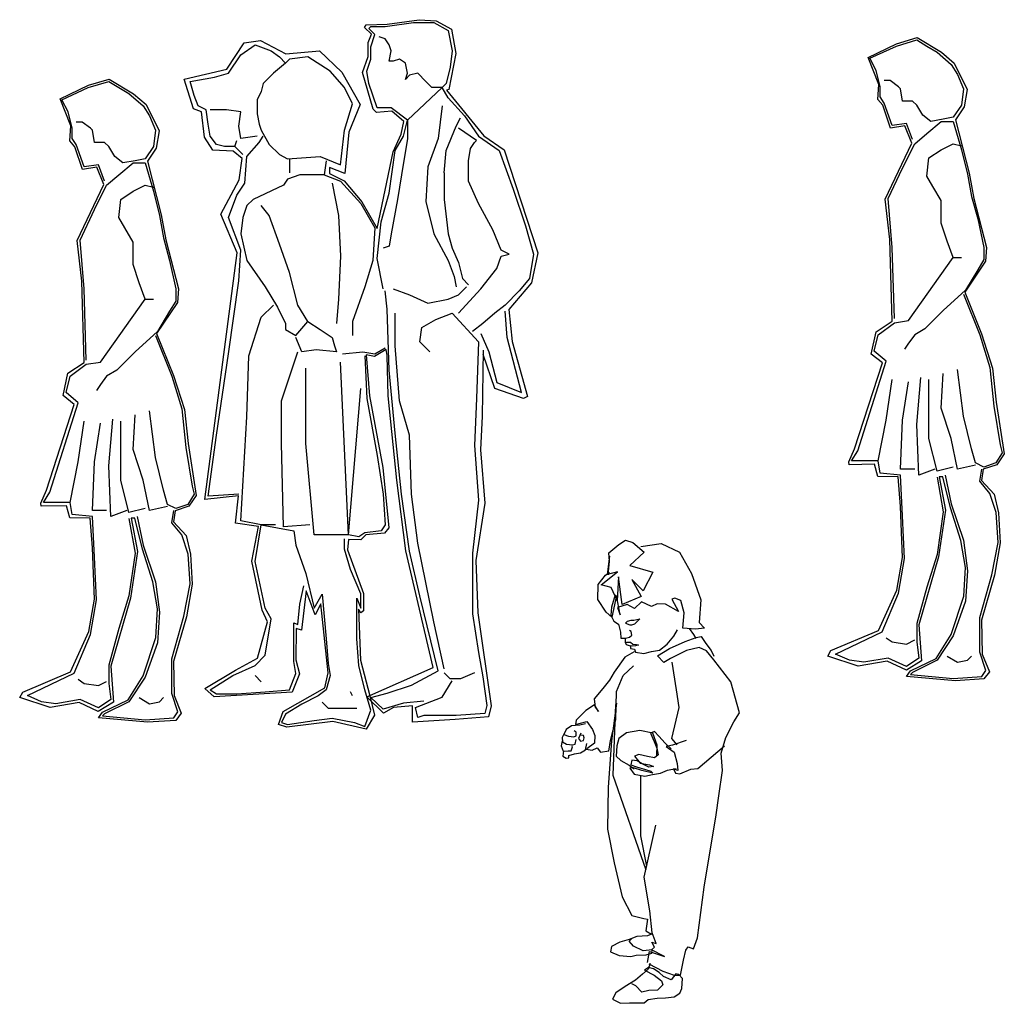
# Model space of a CAD drawing. Header units: millimetres. Extents: x -9704 to 3214, y -3659 to 2082.
# Tile 8 of 33: x -8609 to -8351, y 583 to 842. Entities that reach past the tile are written whole.
import ezdxf

# ---------------------------------------------------------------- set-up
doc = ezdxf.new("R2010")
doc.units = ezdxf.units.MM
doc.header["$LTSCALE"] = 100
doc.layers.add('A-Ansi-Grün', color=120, linetype='Continuous')
doc.layers.add('Hilfslinie', color=21, linetype='Continuous')
doc.layers.get('0').freeze()

# ---------------------------------------------------------------- blocks, each defined once
blk = doc.blocks.new('gruppe01')
for p, q in [((-11, 176.29), (-7.26, 178.97)), ((-7.26, 178.97), (-2.99, 177.36)), ((-14.21, 171.48), (-11, 176.29)), ((-2.99, 177.36), (-0.85, 175.76)), ((-0.85, 175.76), (0.75, 174.16)), ((-17.95, 170.42), (-14.21, 171.48)), ((-24.36, 169.35), (-17.95, 170.42)), ((-23.3, 165.61), (-24.36, 169.35)), ((43.51, 165.07), (41.9, 167.74)), ((-22.23, 162.93), (-23.3, 165.61)), ((-20.09, 161.87), (-22.23, 162.93)), ((-19.55, 158.12), (-20.09, 161.87)), ((-19.02, 154.92), (-19.55, 158.12)), ((50.99, 153.85), (46.18, 157.06)), ((-17.42, 152.78), (-19.02, 154.92)), ((-15.28, 152.25), (-17.42, 152.78)), ((49.39, 151.71), (50.45, 153.31)), ((50.45, 153.31), (50.99, 153.85)), ((-12.61, 152.25), (-15.28, 152.25)), ((48.85, 148.5), (49.39, 151.71)), ((48.85, 143.16), (48.85, 148.5)), ((42.44, 145.3), (42.44, 138.35)), ((51.52, 137.28), (48.85, 143.16)), ((55.26, 130.33), (51.52, 137.28)), ((57.4, 124.99), (55.26, 130.33)), ((59.54, 123.92), (57.4, 124.99)), ((56.33, 120.18), (57.4, 123.39)), ((57.4, 123.39), (59.54, 123.92)), ((52.06, 114.84), (56.33, 120.18)), ((29.08, 114.84), (33.35, 113.23)), ((46.18, 113.23), (48.32, 115.37)), ((46.18, 108.42), (52.06, 114.84)), ((33.35, 113.23), (38.16, 111.09)), ((38.16, 111.09), (43.51, 112.16)), ((43.51, 112.16), (46.18, 113.23)), ((-53.76, 69.41), (-52.15, 80.1)), ((-55.9, 58.72), (-53.76, 69.41)), ((-38.26, 54.98), (-36.66, 47.5)), ((-24.82, 45.15), (-26.5, 50.17)), ((-36.66, 47.5), (-33.45, 37.88)), ((-24.36, 37.34), (-24.82, 45.15)), ((-33.45, 37.88), (-32.38, 29.86)), ((-25.97, 28.79), (-24.36, 37.34)), ((-32.38, 29.86), (-32.92, 21.85)), ((-29.17, 17.57), (-25.97, 28.79)), ((-32.92, 21.85), (-36.12, 12.76)), ((-29.17, 8.49), (-29.17, 17.57)), ((-36.12, 12.76), (-40.4, 6.35)), ((-27.57, 3.68), (-29.17, 8.49)), ((23.2, 7.47), (27.47, 8.59)), ((-40.4, 6.35), (-46.81, 3.14)), ((-37.73, 7.42), (-35.05, 5.81)), ((-35.05, 5.81), (-32.38, 6.35)), ((-32.38, 6.35), (-31.31, 7.42)), ((-46.81, 3.14), (-47.34, 2.61)), ((-47.34, 2.61), (-36.12, 1.54)), ((-28.64, 2.07), (-27.57, 3.68)), ((-36.12, 1.54), (-28.64, 2.07))]:
    blk.add_line(p, q)
for points in [[(26.41, 114.84), (24.8, 122.85), (25.87, 132.47), (28.01, 139.95), (29.61, 151.18), (31.75, 154.92), (32.82, 159.19), (28.54, 162.4), (24.8, 162.4), (22.66, 168.81), (22.13, 172.02), (23.2, 175.23), (23.2, 178.43), (24.27, 181.64), (22.66, 183.24), (23.2, 183.78), (26.94, 183.78), (34.42, 184.85), (39.77, 184.85), (43.51, 182.71), (44.58, 177.36), (44.04, 173.09), (42.97, 168.81), (41.9, 167.74), (39.23, 167.74), (37.63, 169.35), (35.49, 171.48), (33.35, 170.95), (32.28, 169.88), (32.82, 171.48), (32.28, 174.16), (30.68, 175.23), (29.08, 174.69), (28.01, 174.69), (28.54, 177.36), (28.01, 178.97), (26.94, 180.57), (25.34, 181.1)], [(-2.45, 171.48), (-5.13, 168.81), (-5.66, 166.67), (-6.73, 164.54), (-6.73, 160.8), (-6.19, 158.12), (-5.66, 156.52), (-3.52, 152.78), (-0.85, 150.11), (1.29, 149.04), (9.84, 149.57), (15.18, 147.44), (16.25, 156.52), (18.39, 163.47), (16.25, 167.74), (12.51, 172.02), (6.63, 175.76), (1.82, 175.23), (0.75, 174.16), (-2.45, 171.48)], [(-46.81, 143.16), (-48.41, 147.44), (-52.15, 146.9), (-54.29, 152.78), (-55.36, 154.38), (-55.36, 157.06), (-56.43, 161.33), (-58.03, 164.54), (-51.09, 167.74), (-45.74, 169.35), (-43.07, 167.74), (-40.4, 166.14), (-36.66, 162.93), (-35.05, 160.26), (-33.45, 156.52), (-33.98, 152.25), (-36.12, 149.04), (-38.79, 148.5), (-42, 147.97), (-44.14, 149.57), (-45.74, 152.25), (-46.81, 153.31), (-49.48, 153.31), (-50.02, 156.52), (-50.55, 157.06), (-52.69, 158.66), (-54.29, 158.66)], [(41.9, 167.74), (32.82, 159.19), (32.82, 154.38), (31.22, 144.76), (30.15, 138.35), (28.54, 129.27), (28.01, 126.06), (26.41, 125.52)], [(43.51, 165.07), (47.78, 160.26), (51.52, 154.92), (56.87, 151.18), (60.61, 141.02), (63.82, 131.4), (65.95, 123.92), (64.88, 117.51), (62.21, 114.3), (58.47, 110.56), (55.8, 108.42), (52.59, 105.75), (49.92, 103.61)], [(-6.73, 154.92), (-11, 154.38), (-11.54, 157.59), (-11, 161.33), (-14.74, 161.87), (-19.02, 161.87)], [(41.9, 162.93), (40.84, 154.38), (38.16, 146.9), (37.63, 137.82), (39.77, 129.27), (43.51, 122.32), (45.11, 118.04), (45.64, 115.37)], [(42.44, 145.3), (42.97, 151.18), (45.64, 157.59), (46.71, 159.73)], [(-11.54, 60.86), (-19.55, 60.32), (-17.42, 76.36), (-14.21, 97.73), (-11.54, 116.97), (-11, 124.99), (-14.21, 133.54), (-12.07, 139.42), (-9.94, 142.63), (-9.4, 149.57), (-6.19, 153.31), (-5.13, 154.92)], [(-10.47, 150.11), (-12.61, 152.25), (-12.07, 153.85)], [(-51.62, 96.13), (-52.15, 114.84), (-53.22, 127.66), (-49.48, 135.68), (-46.28, 142.09), (-43.07, 144.76), (-39.33, 147.97), (-36.12, 147.97), (-33.98, 140.49), (-32.38, 134.08), (-31.31, 128.2), (-29.71, 122.32), (-28.11, 114.84), (-28.11, 111.63), (-29.71, 108.96), (-32.92, 103.61), (-38.79, 98.27), (-42, 95.06), (-43.6, 93.46), (-46.28, 91.86), (-47.88, 89.72), (-48.95, 88.11)], [(11.44, 148.5), (10.91, 144.76), (4.49, 144.76), (1.29, 143.69), (0.22, 142.09), (-7.8, 138.35), (-9.4, 136.75), (-10.47, 133.54), (-11, 129.27), (-9.4, 122.32), (-4.59, 115.37), (-1.38, 110.03), (0.75, 105.75), (0.75, 104.15), (3.43, 102.54), (6.63, 106.29), (3.96, 110.56), (1.82, 119.11), (-0.85, 126.59), (-3.52, 134.08), (-5.66, 136.75)], [(1.82, 149.04), (1.82, 145.3)], [(10.91, 144.76), (15.18, 143.16), (20.53, 137.28), (24.27, 130.87), (23.73, 122.32), (21.6, 115.37), (18.39, 106.29), (18.39, 102.54)], [(13.05, 142.63), (14.65, 134.08), (15.18, 123.39), (14.65, 112.16), (14.11, 105.75)], [(-36.12, 112.16), (-37.73, 116.44), (-39.33, 121.25), (-39.33, 127.13), (-41.47, 130.87), (-43.07, 133.54), (-42.53, 138.35), (-39.33, 140.49), (-36.12, 142.09), (-33.98, 141.56)], [(42.44, 138.35), (43.51, 129.27), (44.58, 125.52), (46.18, 121.78), (47.25, 117.51), (48.85, 115.9)], [(27.47, 8.59), (33.89, 10.73), (40.84, 14.47), (36.03, 34.14), (33.35, 45.9), (31.22, 60.86), (29.61, 76.89), (28.01, 93.46), (27.47, 109.49), (26.94, 114.3)], [(-67.12, 7.95), (-54.83, 13.83), (-50.55, 23.98), (-48.95, 33.07), (-49.48, 44.29), (-50.02, 54.98), (-55.36, 55.51), (-55.9, 58.72), (-62.84, 58.72), (-61.24, 61.39), (-53.76, 84.91), (-56.96, 87.58), (-55.9, 91.86), (-51.62, 95.06), (-47.88, 95.6), (-36.12, 112.16), (-33.98, 112.16)], [(-19.02, 9.46), (-13.14, 13.2), (-7.26, 15.87), (-4.59, 18.54), (-2.99, 28.16), (-4.59, 30.93), (-7.26, 43.22), (-5.66, 52.84), (-11, 53.91), (-9.4, 81.17), (-8.87, 97.2), (-5.66, 107.35), (-2.45, 110.56)], [(52.06, 103.08), (54.2, 98.27), (56.33, 90.25), (62.75, 87.58), (59.01, 102.01), (58.47, 108.96)], [(6.63, 106.29), (9.84, 104.15), (13.05, 102.01), (13.58, 99.87), (14.11, 98.27), (8.77, 98.8), (5.03, 98.27), (3.43, 102.01)], [(42.44, 15), (39.77, 27.3), (35.49, 48.03), (33.89, 60.86), (33.35, 76.36), (30.68, 85.44), (29.61, 99.87), (29.61, 108.42)], [(38.7, 98.27), (36.03, 100.94), (36.56, 104.68), (40.3, 106.82), (44.58, 108.42), (51.52, 100.94), (50.99, 85.98), (50.45, 73.69), (51.52, 59.26), (49.92, 45.36), (49.92, 29.43), (51.52, 19.28), (52.59, 12.87), (53.66, 5.38), (53.13, 3.25), (45.64, 2.71), (37.09, 2.71), (35.49, 2.18), (34.96, 4.85), (41.9, 7.52), (44.58, 11.8)], [(-33.45, 102.54), (-29.17, 91.86), (-26.5, 83.3), (-25.43, 73.15), (-23.83, 63), (-23.3, 60.86), (-24.9, 58.19), (-28.11, 57.12), (-30.24, 58.19), (-31.31, 61.93), (-33.45, 70.48), (-35.05, 82.77)], [(15.72, 97.73), (21.06, 98.27), (24.27, 97.73), (26.94, 99.34)], [(7.17, 52.84), (0.22, 52.31), (-0.32, 74.22), (-0.32, 85.44), (3.96, 98.27)], [(21.6, 97.2), (22.13, 85.98), (24.8, 71.01), (26.41, 60.86), (26.94, 52.84), (25.87, 51.24), (21.6, 50.71), (19.99, 49.64), (17.32, 50.17), (20.53, 88.65)], [(17.32, 50.17), (8.24, 50.17), (6.1, 74.22), (6.1, 93.99)], [(17.32, 50.17), (15.18, 95.6)], [(-40.93, 56.58), (-45.21, 54.98), (-45.74, 68.34), (-44.67, 80.63)], [(-30.24, 57.65), (-35.05, 56.58), (-36.66, 64.6), (-39.33, 72.62), (-38.79, 81.7)], [(-46.28, 56.58), (-50.02, 56.58), (-49.48, 69.41), (-47.88, 79.56)], [(-36.12, 57.12), (-40.4, 56.05), (-42.53, 64.6), (-42.53, 80.1)], [(-40.4, 54.45), (-38.79, 45.36), (-40.4, 34.14), (-43.07, 25.59), (-45.74, 15.97), (-45.74, 11.16), (-45.21, 6.88), (-48.41, 4.74), (-53.22, 6.88), (-59.64, 5.81), (-63.38, 6.35), (-67.12, 7.95)], [(-26.5, 50.17), (-29.17, 53.38), (-28.64, 56.58)], [(-1.92, 52.84), (-5.66, 52.84), (2.89, 51.24), (3.43, 47.5), (6.1, 40.02), (8.24, 30.93), (10.37, 34.58), (11.44, 22.82), (11.98, 16.41), (12.51, 13.2), (11.44, 9.46), (9.3, 7.86), (5.03, 5.72), (0.75, 3.05), (-0.32, 0.91), (1.29, 0.37), (8.24, 1.44), (13.05, 1.98), (18.92, 0.91), (21.6, -0.16), (23.2, 4.11), (21.6, 9.46), (19.99, 15.87), (19.46, 22.82), (19.46, 33.51), (20.53, 30.93), (20.53, 34.67), (17.85, 41.09), (16.25, 46.43), (16.25, 49.1)], [(-19.02, 9.46), (-17.42, 8.39), (-12.07, 8.39), (-4.59, 8.92), (1.82, 9.46), (3.43, 13.73), (2.89, 16.94), (2.89, 27.09), (3.96, 26.66), (4.49, 32), (5.56, 36.81)], [(-7.26, 13.2), (-5.66, 11.6)], [(50.45, 13.94), (46.71, 12.33), (44.04, 12.33), (42.44, 13.94)], [(-53.76, 12.23), (-52.15, 11.16), (-48.41, 10.62), (-46.28, 11.69)], [(18.39, 7.86), (17.85, 8.92)], [(10.37, 6.25), (11.98, 4.65), (15.18, 4.65), (17.85, 4.65), (19.46, 4.65)], [(37.09, 6.45), (31.75, 5.92), (26.41, 4.37), (23.2, 7.47)]]:
    blk.add_lwpolyline(points)
at = {"layer": 'Hilfslinie'}
for p, q in [((21.49, 183.55), (21.99, 184.22)), ((21.99, 184.22), (27.51, 184.39)), ((27.51, 184.39), (35.86, 185.56)), ((35.86, 185.56), (40.37, 185.22)), ((40.37, 185.22), (44.38, 183.05)), ((23.33, 181.72), (21.49, 183.55)), ((22.49, 179.55), (23.33, 181.72)), ((44.38, 183.05), (45.55, 176.71)), ((-14.65, 172.58), (-10.11, 179.52)), ((-10.11, 179.52), (-5.84, 180.05)), ((-5.84, 180.05), (0.84, 176.58)), ((22.49, 175.87), (22.49, 179.55)), ((0.84, 176.58), (9.65, 177.38)), ((9.65, 177.38), (15.52, 171.78)), ((45.55, 176.71), (43.71, 167.19)), ((20.99, 171.7), (22.49, 175.87)), ((-25.86, 169.91), (-14.65, 172.58)), ((15.52, 171.78), (20.33, 163.24)), ((23.83, 162.02), (20.99, 171.7)), ((-58.53, 164.73), (-51.08, 168.35)), ((-51.08, 168.35), (-45.61, 169.97)), ((-45.61, 169.97), (-39.24, 166.11)), ((-23.46, 162.18), (-25.86, 169.91)), ((-39.24, 166.11), (-35.91, 163.24)), ((43.71, 167.19), (43.04, 167.03)), ((43.04, 167.03), (52.9, 155.01)), ((-55.66, 157.65), (-58.53, 164.73)), ((-35.91, 163.24), (-32.5, 156.33)), ((20.33, 163.24), (17.39, 156.04)), ((-21.32, 161.38), (-23.46, 162.18)), ((-20.52, 154.71), (-21.32, 161.38)), ((24.67, 161.18), (23.83, 162.02)), ((28.68, 161.52), (24.67, 161.18)), ((31.85, 158.85), (28.68, 161.52)), ((31.18, 155.51), (31.85, 158.85)), ((-55.93, 153.7), (-55.66, 157.65)), ((-32.5, 156.33), (-33.22, 151.76)), ((17.39, 156.04), (16.32, 145.1)), ((29.01, 150.84), (31.18, 155.51)), ((-54.68, 152.18), (-55.93, 153.7)), ((-18.38, 151.24), (-20.52, 154.71)), ((52.9, 155.01), (58.24, 151.34)), ((-52.61, 146.17), (-54.68, 152.18)), ((-33.22, 151.76), (-35.56, 148.35)), ((-13.04, 150.97), (-18.38, 151.24)), ((-10.64, 149.1), (-13.04, 150.97)), ((24.83, 130.73), (29.01, 150.84)), ((58.24, 151.34), (67.1, 124.29)), ((-35.56, 148.35), (-31.96, 134.31)), ((-11.44, 143.5), (-10.64, 149.1)), ((-48.84, 146.79), (-52.61, 146.17)), ((-47.05, 142.22), (-48.84, 146.79)), ((12.32, 146.7), (12.32, 145.1)), ((16.32, 145.1), (12.32, 146.7)), ((12.32, 145.1), (16.13, 143.25)), ((-16.25, 134.43), (-11.44, 143.5)), ((16.13, 143.25), (20.8, 137.7)), ((-54.05, 127.55), (-47.05, 142.22)), ((20.8, 137.7), (24.83, 130.73)), ((-31.96, 134.31), (-30.7, 127.67)), ((-11.98, 124.29), (-16.25, 134.43)), ((-52.79, 116.88), (-54.05, 127.55)), ((-30.7, 127.67), (-27.38, 114.84)), ((-20.5, 59.47), (-11.98, 124.29)), ((67.1, 124.29), (65.43, 116.45)), ((-52.21, 95.48), (-52.79, 116.88)), ((-27.38, 114.84), (-27.65, 111.25)), ((65.43, 116.45), (59.41, 109.44)), ((-27.65, 111.25), (-33.13, 103.09)), ((59.41, 109.44), (60.32, 101.02)), ((-33.13, 103.09), (-28.72, 92.1)), ((60.32, 101.02), (64.35, 86.52)), ((27.18, 98.87), (24.14, 97.02)), ((27.46, 97.34), (27.18, 98.87)), ((52.69, 98.73), (52.46, 81.34)), ((21.91, 97.46), (22.79, 86.72)), ((24.14, 97.02), (21.91, 97.46)), ((27.73, 86.76), (27.46, 97.34)), ((55.75, 88.67), (52.69, 97.6)), ((-56.44, 92.66), (-52.21, 95.48)), ((-57.72, 86.78), (-56.44, 92.66)), ((-28.72, 92.1), (-25.85, 83.13)), ((63.28, 85.99), (55.75, 88.67)), ((-54.77, 84.47), (-57.72, 86.78)), ((22.79, 86.72), (26.36, 67.92)), ((30.01, 64.53), (27.73, 86.76)), ((64.35, 86.52), (63.28, 85.99)), ((-62.07, 61.95), (-54.77, 84.47)), ((-25.85, 83.13), (-24.86, 74.2)), ((52.46, 81.34), (51.98, 72.53)), ((-24.86, 74.2), (-22.71, 60.57)), ((51.98, 72.53), (53.17, 58.48)), ((26.36, 67.92), (27.87, 52.01)), ((32.35, 46), (30.01, 64.53)), ((-63.61, 58.49), (-62.07, 61.95)), ((-22.71, 60.57), (-24.68, 57.7)), ((-11.57, 60.43), (-20.5, 59.47)), ((-12.4, 53.3), (-11.57, 60.43)), ((-63.48, 57.72), (-63.61, 58.49)), ((-56.82, 57.85), (-63.48, 57.72)), ((-55.94, 54.62), (-56.82, 57.85)), ((-24.68, 57.7), (-28.27, 56.53)), ((53.17, 58.48), (50.79, 43.47)), ((-50.64, 54.53), (-55.94, 54.62)), ((-50.03, 46.77), (-50.64, 54.53)), ((-39.85, 54.59), (-38.14, 45.8)), ((-38.86, 54.59), (-39.85, 54.59)), ((-36.89, 46.43), (-38.86, 54.59)), ((-28.27, 56.53), (-28.72, 53.57)), ((-28.72, 53.57), (-25.39, 50.03)), ((-6.36, 52.34), (-12.4, 53.3)), ((-8.14, 43.28), (-6.36, 52.34)), ((27.87, 52.01), (26.77, 50.63)), ((-25.39, 50.03), (-24.22, 45.09)), ((21.83, 50.22), (20.59, 48.85)), ((26.77, 50.63), (21.83, 50.22)), ((-49.48, 33.32), (-50.03, 46.77)), ((17.3, 48.99), (17.02, 46.24)), ((20.59, 48.85), (17.3, 48.99)), ((-38.14, 45.8), (-40.03, 33.52)), ((-34.1, 37.8), (-36.89, 46.43)), ((-24.22, 45.09), (-23.78, 37.2)), ((17.02, 46.24), (21.28, 34.78)), ((39.53, 15.29), (32.35, 46)), ((-5.4, 30.39), (-8.14, 43.28)), ((50.79, 43.47), (51.26, 29.66)), ((-32.94, 30.71), (-34.1, 37.8)), ((-23.78, 37.2), (-25.3, 28.68)), ((6.18, 35.46), (4.94, 25.17)), ((8.51, 29.15), (6.18, 35.46)), ((21.28, 34.78), (21.28, 30.25)), ((-51, 24.8), (-49.48, 33.32)), ((-40.03, 33.52), (-45.15, 15.67)), ((10.02, 32.03), (8.51, 29.15)), ((11.94, 13.93), (10.02, 32.03)), ((-33.38, 23.23), (-32.94, 30.71)), ((-25.3, 28.68), (-28.71, 16.87)), ((-4.02, 27.37), (-5.4, 30.39)), ((19.91, 30.66), (20.46, 17.22)), ((20.59, 29.7), (19.91, 30.66)), ((21.28, 30.25), (20.59, 29.7)), ((51.26, 29.66), (54.85, 5.26)), ((-6.63, 17.77), (-4.02, 27.37)), ((-55.76, 14.18), (-51, 24.8)), ((3.57, 25.59), (3.43, 17.35)), ((4.94, 25.17), (3.57, 25.59)), ((-36.7, 13.1), (-33.38, 23.23)), ((-45.15, 15.67), (-44.43, 6.19)), ((-28.71, 16.87), (-28.53, 7.99)), ((-12.4, 14.61), (-6.63, 17.77)), ((3.43, 17.35), (4.39, 13.65)), ((20.46, 17.22), (22.93, 7.89)), ((-68.33, 8.88), (-55.76, 14.18)), ((-40.65, 6.82), (-36.7, 13.1)), ((-20.5, 9.81), (-12.4, 14.61)), ((4.39, 13.65), (2.47, 8.85)), ((11.12, 9.95), (11.94, 13.93)), ((22.16, 7.61), (39.53, 15.29)), ((-69.14, 7.45), (-68.33, 8.88)), ((-28.53, 7.99), (-26.65, 3.32)), ((-17.98, 7.61), (-20.5, 9.81)), ((2.47, 8.85), (-17.98, 7.61)), ((0.14, 3.77), (11.12, 9.95)), ((22.93, 7.89), (24.16, 2.81)), ((-61.13, 4.84), (-69.14, 7.45)), ((-53.5, 6.1), (-61.13, 4.84)), ((-48.47, 3.76), (-53.5, 6.1)), ((-44.43, 6.19), (-48.47, 3.76)), ((-47.38, 3.59), (-40.65, 6.82)), ((26.49, 3.36), (22.16, 7.61)), ((34.11, 5.26), (29.11, 4.79)), ((34.11, 0.98), (34.11, 5.26)), ((54.85, 5.26), (54.14, 2.41)), ((-48.46, 2.07), (-47.38, 3.59)), ((-26.65, 3.32), (-28.09, 1.44)), ((-1.1, 0.34), (0.14, 3.77)), ((24.16, 2.81), (21.97, -0.89)), ((29.11, 4.79), (26.49, 3.36)), ((-35.54, 0.99), (-48.46, 2.07)), ((-28.09, 1.44), (-35.54, 0.99)), ((1.1, -0.34), (-1.1, 0.34)), ((13.18, 1.17), (1.1, -0.34)), ((21.97, -0.89), (13.18, 1.17)), ((45.32, 1.69), (34.11, 0.98)), ((54.14, 2.41), (45.32, 1.69))]:
    blk.add_line(p, q, dxfattribs=at)
blk = doc.blocks.new('CHILD2')
for p, q in [((3.907, 30.196), (4.355, 30.474)), ((4.355, 30.474), (4.847, 30.329)), ((3.27, 29.643), (3.907, 30.196)), ((4.847, 30.329), (5.583, 29.688)), ((5.353, 30.064), (6.692, 30.265)), ((6.692, 30.265), (7.895, 29.686)), ((3.172, 28.222), (3.328, 29.416)), ((3.304, 29.089), (3.27, 29.643)), ((5.583, 29.688), (4.642, 28.822)), ((7.895, 29.686), (8.689, 28.288)), ((3.22, 28.211), (3.304, 29.089)), ((4.642, 28.822), (6.159, 28.376)), ((2.569, 27.561), (3.038, 28.174)), ((2.748, 27.547), (3.833, 28.403)), ((3.038, 28.174), (3.293, 28.356)), ((3.833, 28.403), (3.172, 28.222)), ((3.293, 28.356), (3.22, 28.211)), ((3.895, 28.066), (3.807, 26.51)), ((4.144, 26.259), (3.895, 28.066)), ((4.772, 27.896), (5.387, 26.774)), ((5.518, 27.149), (4.772, 27.896)), ((6.159, 28.376), (5.518, 27.149)), ((8.689, 28.288), (9.303, 26.552)), ((2.53, 26.574), (2.569, 27.561)), ((3.412, 27.378), (2.748, 27.547)), ((3.807, 26.51), (3.412, 27.378)), ((3.083, 25.74), (2.53, 26.574)), ((3.676, 26.896), (3.445, 26.067)), ((3.773, 26.837), (3.468, 25.427)), ((3.998, 25.571), (3.773, 26.837)), ((5.387, 26.774), (4.144, 26.259)), ((7.593, 26.664), (7.41, 26.603)), ((7.41, 26.603), (7.832, 25.797)), ((8.002, 26.519), (7.593, 26.664)), ((9.303, 26.552), (9.205, 25.059)), ((3.445, 26.067), (3.396, 25.561)), ((4.471, 26.245), (3.83, 26.053)), ((3.83, 26.053), (3.998, 25.571)), ((4.938, 25.993), (4.471, 26.245)), ((5.41, 26.426), (4.938, 25.993)), ((6.071, 26.122), (5.41, 26.426)), ((6.446, 26.304), (6.071, 26.122)), ((6.976, 26.266), (6.446, 26.304)), ((7.832, 25.797), (6.976, 26.266)), ((8.218, 25.71), (8.002, 26.519)), ((3.468, 25.427), (3.083, 25.74)), ((3.396, 25.561), (3.588, 25.162)), ((4.913, 25.232), (5.298, 25.314)), ((5.154, 25.16), (5.298, 25.314)), ((8.131, 24.699), (8.218, 25.71)), ((3.588, 25.162), (3.891, 24.958)), ((3.891, 24.958), (4.035, 24.438)), ((4.366, 25.015), (4.493, 25.161)), ((4.366, 25.015), (4.638, 24.919)), ((4.493, 25.161), (4.721, 25.233)), ((4.638, 24.919), (4.782, 24.919)), ((4.721, 25.233), (4.913, 25.232)), ((4.782, 24.919), (4.975, 24.981)), ((4.975, 24.981), (5.154, 25.16)), ((8.963, 24.636), (8.131, 24.699)), ((8.548, 24.667), (8.829, 24.288)), ((9.552, 24.707), (8.963, 24.636)), ((9.205, 25.059), (9.552, 24.707)), ((4.035, 24.438), (4.059, 24.029)), ((4.059, 24.029), (4.348, 24.039)), ((4.334, 24.038), (4.334, 23.932)), ((4.348, 24.039), (4.623, 24.1)), ((4.734, 24.472), (4.613, 24.534)), ((4.623, 24.1), (4.768, 24.245)), ((4.768, 24.245), (4.734, 24.472)), ((7.094, 23.64), (7.528, 24.18)), ((7.528, 24.18), (7.783, 24.579)), ((8.274, 23.817), (8.997, 24.082)), ((8.829, 24.288), (8.973, 24.023)), ((8.997, 24.082), (9.324, 24.143)), ((9.324, 24.143), (9.637, 23.685)), ((4.334, 23.932), (4.334, 23.774)), ((4.334, 23.774), (4.395, 23.619)), ((4.339, 23.759), (4.43, 23.787)), ((4.395, 23.619), (4.666, 23.528)), ((4.43, 23.787), (4.685, 23.773)), ((4.839, 23.508), (4.666, 23.528)), ((4.684, 23.514), (4.684, 23.353)), ((4.684, 23.353), (4.949, 23.315)), ((4.685, 23.773), (4.829, 23.653)), ((4.829, 23.653), (5.046, 23.618)), ((5.008, 23.546), (4.839, 23.508)), ((4.949, 23.315), (5.007, 23.123)), ((5.166, 23.57), (5.008, 23.546)), ((5.046, 23.618), (5.201, 23.58)), ((5.201, 23.58), (5.166, 23.57)), ((6.466, 22.88), (7.238, 23.351)), ((6.587, 23.241), (7.094, 23.64)), ((7.238, 23.351), (8.274, 23.817)), ((9.189, 23.421), (8.36, 23.239)), ((9.685, 23.214), (9.189, 23.421)), ((9.637, 23.685), (9.984, 23.227)), ((4.308, 22.8), (3.609, 21.799)), ((4.935, 23.136), (4.308, 22.8)), ((5.007, 23.123), (5.551, 23.026)), ((5.551, 23.026), (6.067, 23.159)), ((6.067, 23.159), (6.587, 23.241)), ((6.875, 22.446), (6.466, 22.88)), ((7.309, 22.71), (6.875, 22.446)), ((8.36, 23.239), (7.309, 22.71)), ((10.166, 22.624), (9.685, 23.214)), ((9.984, 23.227), (10.152, 22.865)), ((4.2, 21.595), (4.886, 22.221)), ((7.395, 22.469), (7.692, 20.652)), ((11.282, 21.164), (10.166, 22.624)), ((3.609, 21.799), (3.309, 21.283)), ((3.765, 20.536), (4.2, 21.595)), ((2.861, 20.73), (2.306, 20.056)), ((3.309, 21.283), (2.861, 20.73)), ((11.848, 19.129), (11.282, 21.164)), ((3.715, 18.681), (3.765, 20.536)), ((7.692, 20.652), (7.86, 19.482)), ((2.329, 19.67), (1.74, 19.296)), ((2.306, 20.056), (2.353, 19.502)), ((2.583, 19.223), (2.329, 19.67)), ((2.353, 19.502), (2.583, 19.223)), ((3.775, 19.765), (3.435, 17.294)), ((3.702, 19.679), (3.529, 15.03)), ((7.86, 19.482), (7.389, 17.445)), ((1.74, 19.296), (1.124, 18.646)), ((11.486, 18.538), (11.848, 19.129)), ((0.81, 18.275), (0.462, 18.045)), ((1.354, 18.333), (0.81, 18.275)), ((1.124, 18.646), (1.075, 18.357)), ((1.075, 18.357), (1.822, 18.563)), ((1.726, 18.418), (1.354, 18.333)), ((1.822, 18.563), (2.183, 18.043)), ((3.376, 17.318), (3.715, 18.681)), ((10.941, 17.513), (11.486, 18.538)), ((0.352, 17.828), (0.197, 17.515)), ((0.197, 17.515), (0.22, 17.236)), ((0.462, 18.045), (0.303, 17.707)), ((0.303, 17.707), (0.606, 17.597)), ((0.606, 17.597), (0.967, 17.548)), ((0.967, 17.548), (1.122, 17.62)), ((1.112, 17.861), (0.992, 17.948)), ((1.122, 17.62), (1.112, 17.861)), ((1.425, 17.789), (1.267, 17.441)), ((1.604, 17.644), (1.353, 17.658)), ((1.594, 17.307), (1.642, 17.489)), ((1.642, 17.489), (1.604, 17.644)), ((2.183, 18.043), (2.341, 17.643)), ((2.341, 17.643), (2.326, 17.151)), ((4.423, 17.823), (3.917, 17.449)), ((5.291, 17.981), (4.423, 17.823)), ((6.147, 17.797), (5.291, 17.981)), ((6.268, 17.907), (5.989, 17.797)), ((5.989, 17.797), (6.243, 17.253)), ((6.435, 17.012), (6.147, 17.797)), ((6.543, 17.604), (6.268, 17.907)), ((6.955, 17.146), (6.543, 17.604)), ((10.64, 16.477), (10.941, 17.513)), ((0.196, 17.298), (0.134, 16.971)), ((0.134, 16.971), (0.268, 16.623)), ((0.22, 17.236), (0.471, 17.067)), ((0.471, 17.067), (0.881, 17.043)), ((0.774, 16.633), (0.87, 16.898)), ((0.87, 16.898), (0.846, 16.97)), ((0.881, 17.043), (1.05, 17.08)), ((1.05, 17.08), (1.122, 17.38)), ((1.267, 17.441), (1.401, 17.283)), ((1.401, 17.283), (1.594, 17.307)), ((1.724, 16.694), (1.81, 17.114)), ((2.326, 17.151), (1.81, 16.766)), ((2.157, 16.68), (2.495, 16.838)), ((2.495, 16.838), (2.711, 16.548)), ((3.435, 17.294), (3.214, 14.259)), ((3.255, 16.62), (3.376, 17.318)), ((3.796, 16.957), (3.747, 16.292)), ((3.917, 17.449), (3.796, 16.957)), ((6.243, 17.253), (6.421, 16.809)), ((6.411, 16.338), (6.435, 17.012)), ((7.364, 16.76), (6.955, 17.146)), ((7.437, 17.011), (7.038, 16.915)), ((7.038, 16.915), (7.557, 16.553)), ((7.389, 17.445), (7.736, 17.035)), ((8.339, 17.323), (7.437, 17.011)), ((9.108, 15.467), (10.858, 16.973)), ((0.278, 16.647), (0.243, 16.297)), ((0.243, 16.297), (0.46, 16.165)), ((0.268, 16.623), (0.581, 16.647)), ((0.46, 16.165), (0.639, 16.189)), ((0.581, 16.647), (0.774, 16.633)), ((0.639, 16.334), (1.014, 16.43)), ((0.639, 16.189), (0.639, 16.334)), ((1.014, 16.43), (1.4, 16.512)), ((1.4, 16.512), (1.724, 16.694)), ((1.772, 16.752), (2.157, 16.68)), ((2.711, 16.548), (3.255, 16.63)), ((3.747, 16.292), (4.049, 15.993)), ((5.23, 16.401), (4.951, 16.291)), ((4.951, 16.291), (5.326, 15.833)), ((5.808, 16.266), (5.23, 16.401)), ((6.252, 16.183), (5.808, 16.266)), ((6.493, 16.375), (6.252, 16.183)), ((6.421, 16.809), (6.493, 16.375)), ((7.557, 16.553), (7.749, 15.796)), ((10.735, 15.335), (10.64, 16.477)), ((4.049, 15.993), (4.589, 15.703)), ((4.589, 15.703), (4.926, 15.462)), ((4.772, 16.026), (4.71, 15.727)), ((4.71, 15.727), (5.085, 15.592)), ((5.12, 15.991), (4.772, 16.026)), ((5.085, 15.592), (5.673, 15.413)), ((5.457, 15.774), (5.12, 15.991)), ((5.326, 15.833), (5.928, 15.726)), ((5.89, 15.567), (5.457, 15.774)), ((6.203, 15.605), (5.89, 15.567)), ((5.928, 15.726), (6.203, 15.605)), ((7.749, 15.796), (7.796, 15.338)), ((3.529, 15.03), (5.699, 8.814)), ((4.878, 15.52), (4.637, 15.51)), ((4.637, 15.51), (4.926, 15.1)), ((5.432, 15.341), (4.878, 15.52)), ((4.926, 15.1), (5.624, 14.979)), ((5.355, 11.063), (5.373, 15.014)), ((6.155, 15.171), (5.432, 15.341)), ((5.624, 14.979), (6.12, 15.075)), ((5.673, 15.413), (6.024, 15.292)), ((6.024, 15.292), (6.155, 15.171)), ((6.12, 15.075), (6.664, 15.171)), ((6.664, 15.171), (7.122, 15.363)), ((7.122, 15.363), (7.676, 15.483)), ((7.507, 15.459), (7.638, 15.17)), ((7.796, 15.338), (7.507, 15.459)), ((7.638, 15.17), (7.917, 15.121)), ((7.917, 15.121), (8.65, 15.433)), ((8.65, 15.433), (9.108, 15.467)), ((10.479, 13.683), (10.735, 15.335)), ((3.214, 14.259), (3.177, 11.499)), ((10.323, 12.444), (10.479, 13.683)), ((9.532, 7.685), (10.323, 12.444)), ((5.593, 8.34), (6.357, 11.75)), ((3.177, 11.499), (3.608, 9.282)), ((5.754, 9.062), (5.355, 11.063)), ((3.608, 9.282), (4.135, 7.051)), ((5.965, 6.124), (5.593, 8.34)), ((9.085, 4.361), (9.532, 7.685)), ((4.135, 7.051), (4.771, 5.812)), ((6.108, 4.678), (5.965, 6.124)), ((4.771, 5.812), (5.555, 5.628)), ((5.555, 5.628), (5.796, 5.57)), ((5.796, 5.57), (5.734, 5.112)), ((5.734, 5.112), (5.685, 4.809)), ((5.685, 4.809), (6.06, 4.592)), ((6.06, 4.592), (5.805, 4.486)), ((6.372, 3.989), (6.108, 4.678)), ((3.987, 4.078), (3.443, 3.79)), ((4.59, 4.246), (3.987, 4.078)), ((5.106, 4.449), (4.59, 4.246)), ((4.6, 4.136), (4.783, 4.342)), ((4.889, 3.798), (4.6, 4.136)), ((5.805, 4.486), (5.106, 4.449)), ((6.094, 4.076), (6.372, 3.989)), ((6.262, 3.749), (6.094, 4.076)), ((8.819, 3.636), (9.085, 4.361)), ((3.443, 3.79), (3.36, 3.425)), ((3.36, 3.425), (3.949, 3.183)), ((5.515, 3.509), (4.889, 3.798)), ((5.057, 3.22), (5.721, 3.243)), ((6.107, 3.556), (5.515, 3.509)), ((5.721, 3.243), (6.093, 3.339)), ((5.803, 2.724), (5.938, 3.46)), ((5.938, 3.46), (6.915, 3.132)), ((6.059, 3.566), (6.262, 3.749)), ((6.915, 3.132), (6.059, 3.566)), ((6.093, 3.339), (6.107, 3.556)), ((8.168, 2.879), (8.323, 3.553)), ((8.323, 3.553), (8.482, 3.77)), ((8.482, 3.77), (8.819, 3.636)), ((3.949, 3.183), (4.709, 3.134)), ((4.709, 3.134), (5.057, 3.22)), ((5.972, 2.665), (5.84, 2.304)), ((5.889, 2.641), (6.804, 2.168)), ((7.96, 1.902), (8.168, 2.879)), ((5.465, 1.977), (5.02, 1.568)), ((5.84, 2.304), (5.465, 1.977)), ((5.865, 2.41), (5.599, 2.218)), ((5.599, 2.218), (6.249, 1.894)), ((6.188, 2.314), (5.865, 2.41)), ((6.563, 2.072), (6.188, 2.314)), ((6.852, 1.821), (6.563, 2.072)), ((6.804, 2.168), (7.55, 1.892)), ((7.661, 1.988), (7.357, 1.603)), ((7.864, 1.94), (7.661, 1.988)), ((5.02, 1.568), (4.332, 1.149)), ((5.03, 1.207), (4.766, 1.341)), ((6.249, 1.894), (6.731, 1.532)), ((6.731, 1.532), (6.817, 1.267)), ((7.357, 1.603), (6.852, 1.821)), ((7.55, 1.892), (7.96, 1.902)), ((8.094, 1.685), (7.864, 1.94)), ((8.055, 1.024), (8.094, 1.685)), ((3.719, 0.75), (3.512, 0.317)), ((4.332, 1.149), (3.719, 0.75)), ((5.439, 0.786), (5.03, 1.207)), ((5.897, 0.893), (5.439, 0.786)), ((6.451, 0.916), (5.897, 0.893)), ((6.817, 1.267), (6.451, 0.916)), ((7.563, 0.481), (7.924, 0.711)), ((7.924, 0.711), (8.055, 1.024)), ((3.512, 0.317), (4.017, 0.051)), ((4.017, 0.051), (4.62, 0.075)), ((4.62, 0.075), (5.583, 0.088)), ((5.583, 0.088), (5.848, 0.304)), ((5.848, 0.304), (6.427, 0.386)), ((6.427, 0.386), (6.984, 0.409)), ((6.984, 0.409), (7.563, 0.481))]:
    blk.add_line(p, q)
blk = doc.blocks.new('frau01')
for p, q in [((-18.22, 68.42), (-16.62, 79.11)), ((-20.36, 57.73), (-18.22, 68.42)), ((-2.72, 53.99), (-1.12, 46.51)), ((10.71, 44.16), (9.03, 49.18)), ((-1.12, 46.51), (2.09, 36.89)), ((11.17, 36.35), (10.71, 44.16)), ((2.09, 36.89), (3.16, 28.87)), ((9.57, 27.8), (11.17, 36.35)), ((3.16, 28.87), (2.62, 20.86)), ((6.36, 16.58), (9.57, 27.8)), ((2.62, 20.86), (-0.59, 11.77)), ((6.36, 7.5), (6.36, 16.58)), ((-0.59, 11.77), (-4.86, 5.36)), ((-4.86, 5.36), (-11.27, 2.15)), ((-2.19, 6.43), (0.48, 4.82)), ((0.48, 4.82), (3.16, 5.36)), ((3.16, 5.36), (4.22, 6.43)), ((7.97, 2.69), (6.36, 7.5)), ((6.9, 1.08), (7.97, 2.69)), ((-11.27, 2.15), (-11.81, 1.62)), ((-11.81, 1.62), (-0.59, 0.55)), ((-0.59, 0.55), (6.9, 1.08))]:
    blk.add_line(p, q)
for points in [[(-11.27, 142.17), (-12.88, 146.45), (-16.62, 145.91), (-18.76, 151.79), (-19.82, 153.39), (-19.82, 156.07), (-20.89, 160.34), (-22.5, 163.55), (-15.55, 166.75), (-10.21, 168.36), (-7.53, 166.75), (-4.86, 165.15), (-1.12, 161.94), (0.48, 159.27), (2.09, 155.53), (1.55, 151.26), (-0.59, 148.05), (-3.26, 147.51), (-6.46, 146.98), (-8.6, 148.58), (-10.21, 151.26), (-11.27, 152.32), (-13.95, 152.32), (-14.48, 155.53), (-15.01, 156.07), (-17.15, 157.67), (-18.76, 157.67)], [(-16.08, 95.14), (-16.62, 113.85), (-17.69, 126.67), (-13.95, 134.69), (-10.74, 141.1), (-7.53, 143.77), (-3.79, 146.98), (-0.59, 146.98), (1.55, 139.5), (3.16, 133.09), (4.22, 127.21), (5.83, 121.33), (7.43, 113.85), (7.43, 110.64), (5.83, 107.97), (2.62, 102.62), (-3.26, 97.28), (-6.46, 94.07), (-8.07, 92.47), (-10.74, 90.87), (-12.34, 88.73), (-13.41, 87.12)], [(-0.59, 111.17), (-2.19, 115.45), (-3.79, 120.26), (-3.79, 126.14), (-5.93, 129.88), (-7.53, 132.55), (-7, 137.36), (-3.79, 139.5), (-0.59, 141.1), (1.55, 140.57)], [(-31.58, 6.96), (-19.29, 12.84), (-15.01, 22.99), (-13.41, 32.08), (-13.95, 43.3), (-14.48, 53.99), (-19.82, 54.53), (-20.36, 57.73), (-27.31, 57.73), (-25.7, 60.4), (-18.22, 83.92), (-21.43, 86.59), (-20.36, 90.87), (-16.08, 94.07), (-12.34, 94.61), (-0.59, 111.17), (1.55, 111.17)], [(2.09, 101.55), (6.36, 90.87), (9.03, 82.32), (10.1, 72.16), (11.71, 62.01), (12.24, 59.87), (10.64, 57.2), (7.43, 56.13), (5.29, 57.2), (4.22, 60.94), (2.09, 69.49), (0.48, 81.78)], [(5.29, 56.66), (0.48, 55.59), (-1.12, 63.61), (-3.79, 71.63), (-3.26, 80.71)], [(-10.74, 55.59), (-14.48, 55.59), (-13.95, 68.42), (-12.34, 78.57)], [(-5.4, 55.59), (-9.67, 53.99), (-10.21, 67.35), (-9.14, 79.64)], [(-0.59, 56.13), (-4.86, 55.06), (-7, 63.61), (-7, 79.11)], [(9.03, 49.18), (6.36, 52.39), (6.9, 55.59)], [(-4.86, 53.46), (-3.26, 44.37), (-4.86, 33.15), (-7.53, 24.6), (-10.21, 14.98), (-10.21, 10.17), (-9.67, 5.89), (-12.88, 3.75), (-17.69, 5.89), (-24.1, 4.82), (-27.84, 5.36), (-31.58, 6.96)], [(-18.22, 11.24), (-16.62, 10.17), (-12.88, 9.63), (-10.74, 10.7)]]:
    blk.add_lwpolyline(points)
at = {"layer": 'Hilfslinie'}
for p, q in [((-15.55, 167.36), (-10.07, 168.98)), ((-10.07, 168.98), (-3.7, 165.12)), ((-23, 163.74), (-15.55, 167.36)), ((-20.13, 156.66), (-23, 163.74)), ((-3.7, 165.12), (-0.38, 162.25)), ((-0.38, 162.25), (3.03, 155.34)), ((-20.4, 152.71), (-20.13, 156.66)), ((3.03, 155.34), (2.31, 150.77)), ((-19.14, 151.19), (-20.4, 152.71)), ((-17.07, 145.18), (-19.14, 151.19)), ((2.31, 150.77), (-0.02, 147.36)), ((-13.3, 145.8), (-17.07, 145.18)), ((-11.51, 141.23), (-13.3, 145.8)), ((-0.02, 147.36), (3.58, 133.32)), ((-18.51, 126.56), (-11.51, 141.23)), ((3.58, 133.32), (4.83, 126.68)), ((-17.26, 115.89), (-18.51, 126.56)), ((4.83, 126.68), (8.16, 113.85)), ((-16.68, 94.49), (-17.26, 115.89)), ((8.16, 113.85), (7.89, 110.26)), ((7.89, 110.26), (2.41, 102.1)), ((2.41, 102.1), (6.81, 91.11)), ((-20.9, 91.67), (-16.68, 94.49)), ((-22.18, 85.79), (-20.9, 91.67)), ((6.81, 91.11), (9.69, 82.14)), ((-19.24, 83.48), (-22.18, 85.79)), ((-26.54, 60.96), (-19.24, 83.48)), ((9.69, 82.14), (10.68, 73.21)), ((10.68, 73.21), (12.83, 59.58)), ((-28.08, 57.5), (-26.54, 60.96)), ((12.83, 59.58), (10.85, 56.71)), ((-27.95, 56.73), (-28.08, 57.5)), ((-21.29, 56.86), (-27.95, 56.73)), ((-20.4, 53.63), (-21.29, 56.86)), ((7.26, 55.54), (6.82, 52.58)), ((10.85, 56.71), (7.26, 55.54)), ((-15.11, 53.54), (-20.4, 53.63)), ((-14.5, 45.78), (-15.11, 53.54)), ((-4.31, 53.6), (-2.61, 44.81)), ((-3.33, 53.6), (-4.31, 53.6)), ((-1.35, 45.44), (-3.33, 53.6)), ((6.82, 52.58), (10.15, 49.04)), ((10.15, 49.04), (11.31, 44.1)), ((-13.94, 32.33), (-14.5, 45.78)), ((-2.61, 44.81), (-4.49, 32.53)), ((1.43, 36.81), (-1.35, 45.44)), ((11.31, 44.1), (11.76, 36.21)), ((2.6, 29.72), (1.43, 36.81)), ((11.76, 36.21), (10.23, 27.69)), ((-15.46, 23.81), (-13.94, 32.33)), ((-4.49, 32.53), (-9.61, 14.68)), ((2.15, 22.24), (2.6, 29.72)), ((10.23, 27.69), (6.82, 15.88)), ((-20.22, 13.19), (-15.46, 23.81)), ((-1.17, 12.11), (2.15, 22.24)), ((6.82, 15.88), (7, 7)), ((-32.79, 7.89), (-20.22, 13.19)), ((-9.61, 14.68), (-8.9, 5.2)), ((-5.12, 5.83), (-1.17, 12.11)), ((-33.6, 6.46), (-32.79, 7.89)), ((-25.59, 3.85), (-33.6, 6.46)), ((-8.9, 5.2), (-12.93, 2.77)), ((-11.85, 2.6), (-5.12, 5.83)), ((7, 7), (8.89, 2.33)), ((-17.96, 5.11), (-25.59, 3.85)), ((-12.93, 2.77), (-17.96, 5.11)), ((-12.93, 1.08), (-11.85, 2.6)), ((0, 0), (-12.93, 1.08)), ((7.45, 0.45), (0, 0)), ((8.89, 2.33), (7.45, 0.45))]:
    blk.add_line(p, q, dxfattribs=at)

msp = doc.modelspace()

# ---------------------------------------------------------------- block references
at = {"layer": 'A-Ansi-Grün'}
for name, p in [('gruppe01', (-8540.29, 656.29)), ('frau01', (-8363.41, 668.16))]:
    msp.add_blockref(name, p, dxfattribs=at)
at = {"layer": 'A-Ansi-Grün', "xscale": 4, "yscale": 4, "zscale": 4}
msp.add_blockref('CHILD2', (-8467.59, 583.17), dxfattribs=at)

doc.saveas('drawing.dxf')
